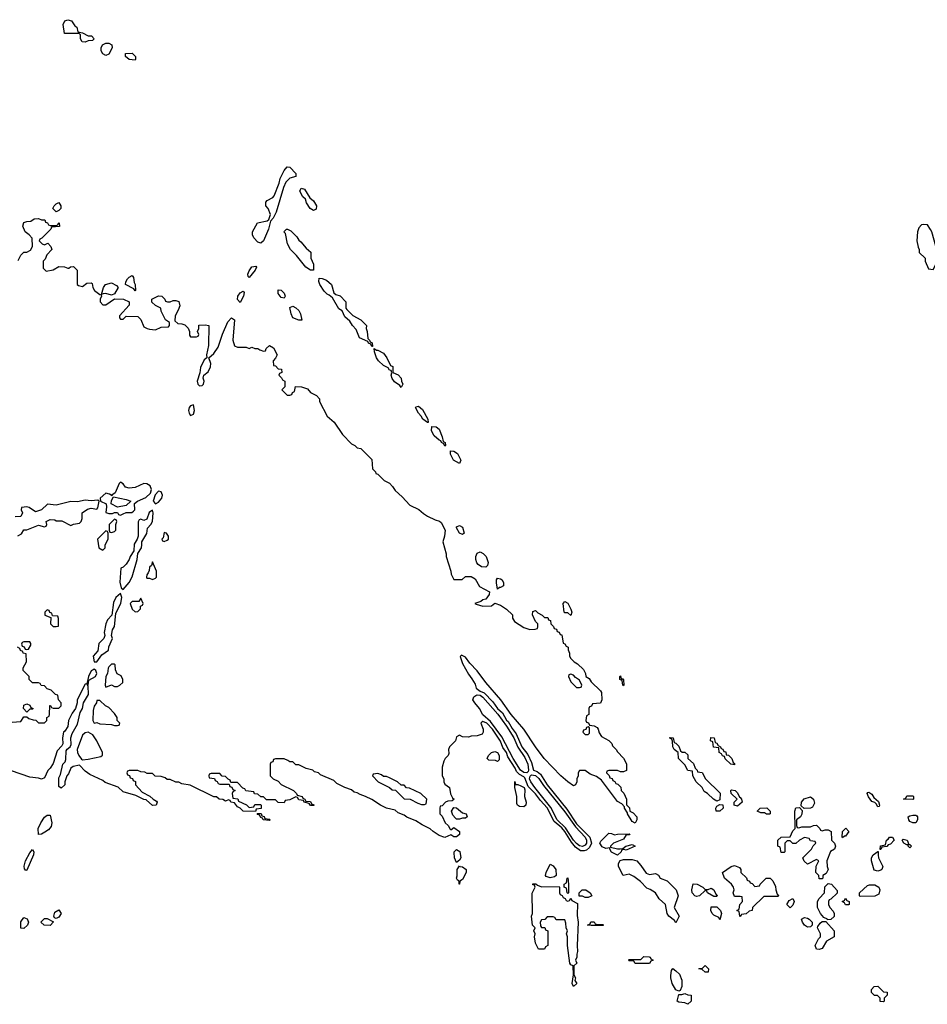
# Model space of a CAD drawing. Header units: inches. Extents: x 2792272 to 2951639, y 860504 to 1033803.
# Tile 76 of 209: x 2842101 to 2848309, y 981128 to 987862. Entities that reach past the tile are written whole.
import ezdxf

# ---------------------------------------------------------------- set-up
doc = ezdxf.new("R2010")
doc.units = ezdxf.units.IN
doc.header["$MEASUREMENT"] = 0
doc.layers.add('C8948', color=7, linetype='Continuous')

msp = doc.modelspace()

# ---------------------------------------------------------------- linework, layer by layer
at = {"layer": 'C8948', "color": 4}
for points, elevation in [([(2842550, 987708.7), (2842528, 987710), (2842518, 987730), (2842518, 987758), (2842507.3, 987767.3), (2842407.3, 987767.3), (2842398, 987830), (2842410, 987854), (2842430, 987862), (2842455.3, 987855.3), (2842479.6, 987819.6), (2842492, 987810), (2842498, 987778), (2842530, 987772), (2842570, 987752), (2842591.6, 987751.6), (2842611.1, 987731.1), (2842599.6, 987720.4), (2842570, 987718)], 8), ([(2842690, 987618), (2842670, 987628), (2842658, 987650), (2842658, 987670), (2842668, 987690), (2842690, 987702), (2842710, 987702), (2842732, 987690), (2842734, 987670), (2842710, 987626)], 8), ([(2842890, 987586), (2842849.1, 987589.1), (2842826, 987610), (2842826, 987630), (2842870, 987634), (2842894, 987610), (2842894, 987590)], 8), ([(2843750, 986334.5), (2843730, 986340.5), (2843702, 986370), (2843694, 986390), (2843694.5, 986410), (2843728.3, 986471.7), (2843793.6, 986486.4), (2843805.6, 986494.4), (2843817.2, 986530), (2843799.7, 986570), (2843785.6, 986590), (2843785.4, 986614.6), (2843794.9, 986625.1), (2843833.5, 986646.5), (2843842.6, 986657.4), (2843875.9, 986744.1), (2843883.8, 986776.2), (2843909.8, 986830.2), (2843930, 986855.8), (2843950, 986852.4), (2843990.6, 986810.6), (2843991, 986790), (2843950, 986778), (2843922, 986750), (2843905.8, 986714.2), (2843854.6, 986545.4), (2843835.3, 986504.7), (2843816, 986484), (2843803.1, 986430), (2843770, 986349.2)], 8), ([(2844110, 986558), (2844088, 986570), (2844062, 986610), (2844055.3, 986635.3), (2844038, 986650), (2844018, 986690), (2844026, 986710), (2844050, 986702), (2844084.7, 986644.7), (2844110, 986622), (2844131.3, 986590), (2844130, 986566)], 8), ([(2842350, 986548.7), (2842328, 986570), (2842338, 986590), (2842350, 986602), (2842370, 986612), (2842382, 986590), (2842382, 986570), (2842370, 986558)], 8), ([(2844110, 986148), (2844090, 986148.7), (2844058, 986170), (2843995.3, 986250), (2843954, 986290), (2843934, 986330), (2843919, 986399), (2843909, 986410), (2843926, 986430), (2843934, 986430), (2843956.9, 986416.9), (2843996.9, 986376.9), (2844010, 986354), (2844023.6, 986343.6), (2844059.6, 986299.6), (2844091.6, 986271.6), (2844092, 986230), (2844111.3, 986190)], 8), ([(2848279.6, 986460.4), (2848270, 986458), (2848250, 986438), (2848241, 986410), (2848238, 986350), (2848245.4, 986305.4), (2848254, 986290), (2848254, 986270), (2848294, 986230), (2848294, 986210), (2848318, 986158), (2848350, 986154), (2848378, 986210), (2848378, 986270), (2848368.4, 986288.4), (2848367.3, 986312.7), (2848339, 986410), (2848330, 986428), (2848310, 986458)], 12), ([(2843670, 986098), (2843664.7, 986104.7), (2843662.7, 986122.7), (2843670, 986144.7), (2843690, 986170.7), (2843716.9, 986176.9), (2843722, 986170), (2843711.3, 986150)], 8), ([(2842730, 985978), (2842690, 985988.7), (2842672, 985988), (2842662, 985982), (2842675.3, 986030), (2842688.7, 986051.3), (2842730, 986062), (2842763.6, 986043.6), (2842774, 986030), (2842750, 985986)], 8), ([(2842890, 986008), (2842882, 986022), (2842826, 986050), (2842828, 986070), (2842838, 986090), (2842850, 986102), (2842870, 986112), (2842879.6, 986099.6), (2842884.7, 986064.7), (2842891.1, 986051.1), (2842894, 986010)], 8), ([(2844510, 985626), (2844502, 985642), (2844486, 985650), (2844482, 985662), (2844425.2, 985685.2), (2844403.1, 985743.1), (2844378, 985770), (2844360.4, 985800.4), (2844326, 985830), (2844308, 985870), (2844285.2, 985885.2), (2844240.4, 985960.4), (2844219, 985979), (2844204.7, 985984.7), (2844184.7, 986004.7), (2844155.3, 986050), (2844148.4, 986071.6), (2844150, 986094), (2844170, 986092), (2844199.8, 986079.8), (2844234, 986050), (2844250, 985994), (2844263.6, 985983.6), (2844292.7, 985972.7), (2844331.6, 985931.6), (2844332, 985890), (2844339.6, 985879.6), (2844379.6, 985839.6), (2844434, 985810), (2844474, 985770), (2844472, 985750), (2844478, 985730), (2844482, 985682), (2844494, 985670), (2844498, 985658), (2844511.6, 985651.6), (2844514, 985626)], 8), ([(2843610, 985928.7), (2843590, 985948), (2843593.2, 985970), (2843610, 985994), (2843630, 986004.7), (2843635.9, 985995.9), (2843632.7, 985970)], 8), ([(2843910, 985958), (2843890, 985962), (2843882, 985970), (2843869, 985990), (2843870, 986014), (2843890, 986012), (2843910.9, 985990.9), (2843918, 985970)], 8), ([(2844030, 985806), (2844010, 985808), (2843970, 985822), (2843957.2, 985850), (2843950, 985894), (2843970, 985902), (2843990.9, 985890.9), (2844010, 985872), (2844021, 985850)], 8), ([(2844542, 985602), (2844550, 985602), (2844590, 985582), (2844612, 985550), (2844638, 985498), (2844654, 985490), (2844654, 985450), (2844690, 985434), (2844711.3, 985411.3), (2844712, 985390), (2844722, 985370), (2844710, 985346), (2844700.4, 985360.4), (2844665.6, 985385.6), (2844649.1, 985409.1), (2844642, 985430), (2844646, 985446), (2844642, 985462), (2844630, 985466), (2844622, 985482), (2844590, 985498), (2844555.3, 985530), (2844542, 985550), (2844528, 985590), (2844526, 985614)], 8), ([(2843290, 985228), (2843270, 985221.2), (2843260.7, 985210), (2843256.3, 985190), (2843260.7, 985170), (2843270, 985156), (2843290, 985164), (2843296.9, 985190)], 8), ([(2844890, 985106), (2844858, 985130), (2844848, 985150), (2844828, 985170), (2844808, 985210), (2844810, 985214), (2844830, 985218), (2844855.3, 985195.3), (2844892, 985130), (2844894, 985106)], 8), ([(2845010, 984946), (2845002, 984962), (2844986, 984970), (2844982, 984982), (2844970, 984986), (2844936.4, 985016.4), (2844918, 985050), (2844920.4, 985079.6), (2844950, 985078), (2844970, 985062), (2844992, 985010), (2844998, 984978), (2845012, 984970), (2845014, 984950)], 8), ([(2845110, 984826), (2845068, 984850), (2845048, 984890), (2845047.3, 984912.7), (2845070, 984912), (2845095.3, 984895.3), (2845118, 984850)], 8), ([(2842790, 984698), (2842782, 984690), (2842753.2, 984626.8), (2842732, 984610), (2842734, 984606), (2842716.5, 984616.5), (2842690, 984624), (2842651.3, 984590), (2842654, 984570), (2842692, 984550), (2842696, 984530), (2842691.6, 984491.6), (2842710, 984484.7), (2842735.3, 984484.7), (2842750, 984491.3), (2842770, 984492), (2842778, 984478), (2842790, 984474), (2842810, 984482), (2842830, 984491.3), (2842868.4, 984491.6), (2842880.4, 984499.6), (2842888, 984510), (2842887.3, 984552.7), (2842906, 984570), (2842965.2, 984594.8), (2842995.5, 984624.5), (2843002.7, 984650), (2842993.1, 984673.1), (2842970, 984686.6), (2842950, 984689.3), (2842890, 984662), (2842850, 984658), (2842825.1, 984665.1), (2842810, 984688)], 8), ([(2842770, 984528), (2842728, 984550), (2842730, 984574), (2842742, 984598), (2842830, 984580.7), (2842862, 984570), (2842830, 984539)], 8), ([(2843050, 984637.2), (2843026.8, 984613.2), (2843014.8, 984570), (2843030, 984551), (2843050, 984563), (2843072.8, 984590), (2843077.6, 984610), (2843070, 984634)], 8), ([(2842750, 984446), (2842714, 984410), (2842714, 984370), (2842718, 984358), (2842730, 984354), (2842750, 984362), (2842758, 984370), (2842758, 984410), (2842766, 984430), (2842762, 984442)], 8), ([(2843010, 984508), (2842987.5, 984492.5), (2842970, 984446), (2842950, 984438), (2842930, 984446), (2842918, 984442), (2842912.7, 984427.3), (2842910.7, 984329.3), (2842904.7, 984310), (2842884, 984276), (2842882.8, 984230), (2842856, 984190), (2842850.7, 984170), (2842830, 984138), (2842810, 984118), (2842794, 984110), (2842785.4, 984014.6), (2842796, 983976), (2842810, 983964.7), (2842850, 984012.7), (2842870, 984050.7), (2842905.6, 984170), (2842909.2, 984210.8), (2842933.5, 984250), (2842937.7, 984270), (2842935.6, 984290), (2842970, 984347.3), (2842975.9, 984384.1), (2842999, 984410), (2843008.7, 984430), (2843013.6, 984490)], 8), ([(2845130, 984342), (2845108.7, 984350), (2845090, 984386), (2845090, 984394), (2845110, 984402), (2845130.9, 984390.9), (2845142, 984350)], 8), ([(2842690, 984366), (2842634, 984310), (2842642, 984250), (2842670, 984234), (2842686, 984250), (2842686, 984270), (2842706, 984310), (2842706, 984350), (2842702, 984362)], 8), ([(2843090, 984355.3), (2843082, 984318), (2843074, 984310), (2843078, 984298), (2843090, 984294), (2843110, 984302), (2843118, 984310), (2843118, 984330), (2843106, 984350)], 8), ([(2845290, 984118), (2845260.4, 984120.4), (2845236.4, 984136.4), (2845228.4, 984148.4), (2845222, 984170), (2845222, 984190), (2845230, 984214), (2845250, 984222), (2845271.1, 984211.1), (2845290.8, 984190.8), (2845304.7, 984150), (2845302, 984130)], 8), ([(2843010, 984155.3), (2843002, 984130), (2842990, 984118), (2842986, 984094), (2842981, 984079), (2842970, 984066), (2842967.7, 984050), (2842970, 984042), (2842990, 984042), (2843010, 984034), (2843030, 984042), (2843038, 984050), (2843038, 984090)], 8), ([(2845370, 983968), (2845362, 984010), (2845362, 984030), (2845370, 984042), (2845390, 984038), (2845402, 984030), (2845411, 984010), (2845411.3, 983990), (2845390, 983978), (2845382, 983978)], 8), ([(2842790, 983938), (2842758, 983910), (2842744, 983876), (2842731.3, 983790), (2842701.6, 983758.4), (2842690.6, 983730), (2842678.8, 983670), (2842682.8, 983650), (2842676, 983630), (2842643.4, 983596.6), (2842635.2, 983544.8), (2842604.7, 983510), (2842611.3, 983471.3), (2842630, 983470.8), (2842662.9, 983517.1), (2842709.2, 983550), (2842710, 983572), (2842735.3, 983630), (2842729, 983650), (2842735.6, 983690), (2842750, 983711.3), (2842758.9, 983801.1), (2842792.3, 983872.3), (2842799.3, 983910)], 8), ([(2842930, 983906), (2842916.9, 983883.1), (2842870, 983883.7), (2842856.3, 983870), (2842870, 983831.3), (2842890, 983812), (2842910, 983814), (2842927.3, 983832.7), (2842928.4, 983851.6), (2842942, 983858), (2842946, 983870)], 8), ([(2845870, 983788), (2845850, 983806), (2845830, 983806), (2845826, 983810), (2845818, 983870), (2845830, 983882), (2845851.1, 983871.1), (2845872, 983830), (2845878, 983810)], 8), ([(2842290, 983826), (2842274, 983810), (2842274, 983790), (2842314, 983774), (2842312, 983730), (2842330, 983712), (2842350, 983712), (2842366, 983714), (2842367.3, 983767.3), (2842362, 983782), (2842326, 983786), (2842322, 983802), (2842307.3, 983807.3), (2842302, 983822)], 8), ([(2842170, 983606), (2842130, 983606), (2842118, 983602), (2842114, 983590), (2842118, 983578), (2842132.7, 983572.7), (2842138, 983558), (2842150, 983554), (2842162, 983558), (2842176.4, 983583.6), (2842176.4, 983596.4)], 8), ([(2842750, 983455.3), (2842730, 983453.2), (2842710, 983435.3), (2842706, 983426), (2842701, 983390), (2842691, 983370), (2842684.9, 983310), (2842690, 983298), (2842730, 983312), (2842750, 983302), (2842770, 983302), (2842786, 983310), (2842806, 983330), (2842806, 983350), (2842794.6, 983374.6), (2842768.4, 983388.4), (2842756.4, 983416.4), (2842755.3, 983450)], 8), ([(2845870, 983386), (2845858, 983382), (2845854, 983370), (2845870, 983334), (2845910, 983294), (2845930, 983294), (2845942, 983298), (2845946, 983310), (2845930, 983346), (2845902, 983362), (2845890, 983378)], 8), ([(2846214, 983354), (2846226, 983354), (2846232, 983348), (2846234, 983310), (2846230, 983306), (2846226, 983310), (2846222, 983342), (2846206, 983350), (2846206, 983370), (2846210, 983374)], 8), ([(2845570, 982711.9), (2845550, 982713.9), (2845526.4, 982730), (2845477, 982810), (2845398.2, 982958.2), (2845321.2, 983061.2), (2845268.9, 983108.9), (2845246.1, 983150), (2845213.2, 983190), (2845201.5, 983210), (2845208.5, 983231.5), (2845220, 983240), (2845230, 983244.2), (2845250, 983241.2), (2845270, 983229.3), (2845372.4, 983112.4), (2845431.3, 983031.3), (2845480.8, 982950), (2845507.5, 982887.5), (2845556.1, 982816.1), (2845577.6, 982770), (2845582.3, 982730), (2845579.7, 982720.3)], 4), ([(2842150, 983126), (2842128, 983150), (2842130, 983174), (2842150, 983182), (2842170, 983174), (2842178, 983158), (2842194, 983150), (2842190, 983146), (2842170, 983146)], 8), ([(2842650, 983206), (2842630, 983206), (2842626.8, 983190), (2842610, 983168), (2842603.7, 983136.3), (2842601.6, 983070), (2842610, 983051), (2842630, 983056), (2842650, 983046.8), (2842730, 983042), (2842750, 983034), (2842770, 983034), (2842782, 983038), (2842786, 983050), (2842768, 983068), (2842768, 983090), (2842750, 983118), (2842710, 983158), (2842688.9, 983168.9)], 8), ([(2842570, 982989), (2842550, 982984), (2842530, 982968.7), (2842493.4, 982870), (2842496.3, 982850), (2842505.5, 982830), (2842524, 982804), (2842530, 982801), (2842570, 982804.7), (2842656.4, 982823.6), (2842667.3, 982832.7), (2842668, 982850), (2842628, 982930), (2842602, 982970)], 8), ([(2845990, 983026), (2845978, 983022), (2845972.7, 983007.3), (2845958, 983002), (2845954, 982990), (2845970, 982974), (2845990, 982974), (2845998, 982982), (2845998, 983018)], 8), ([(2846870, 982518), (2846846, 982530), (2846806, 982570), (2846783.1, 982583.1), (2846768, 982610), (2846728.9, 982648.9), (2846706, 982690), (2846702, 982722), (2846670, 982726), (2846650, 982766), (2846608.4, 982808.4), (2846606, 982850), (2846578, 982870), (2846568.9, 982888.9), (2846567.3, 982927.3), (2846562, 982942), (2846550, 982946), (2846547.3, 982952.7), (2846571.1, 982951.1), (2846578, 982918), (2846590, 982914), (2846610, 982894), (2846622, 982862), (2846632.7, 982852.7), (2846651.6, 982851.6), (2846670, 982834), (2846672, 982810), (2846710, 982774), (2846722, 982742), (2846734, 982730), (2846738, 982718), (2846770, 982714), (2846792, 982670), (2846892.7, 982572.7), (2846890, 982526)], 8), ([(2846990, 982766), (2846966, 982770), (2846927.3, 982807.3), (2846922, 982822), (2846907.3, 982827.3), (2846902, 982842), (2846886, 982850), (2846882, 982882), (2846847.3, 982887.3), (2846842, 982922), (2846826, 982930), (2846827.3, 982952.7), (2846852, 982950), (2846858, 982918), (2846870, 982914), (2846878, 982898), (2846894, 982890), (2846898, 982878), (2846910, 982874), (2846918, 982858), (2846930, 982854), (2846934, 982834), (2846950, 982832), (2846972, 982810), (2846982, 982782), (2846990, 982774)], 8), ([(2845370, 982788), (2845355.3, 982795.3), (2845310, 982798), (2845298, 982810), (2845308.7, 982830), (2845329.3, 982850.7), (2845350, 982858), (2845370, 982851.3), (2845381, 982830), (2845379.6, 982800.4)], 8), ([(2844550, 982706), (2844518, 982702), (2844514, 982690), (2844554, 982650), (2844631.6, 982611.6), (2844650, 982594), (2844672.7, 982592.7), (2844730, 982534), (2844771.6, 982531.6), (2844823.6, 982503.6), (2844850, 982494), (2844870, 982494), (2844882, 982498), (2844886, 982530), (2844846, 982570), (2844767.3, 982607.3), (2844748, 982608), (2844730, 982626), (2844710, 982626), (2844686, 982650), (2844630, 982678), (2844610, 982686), (2844590, 982686), (2844576.4, 982696.4)], 8), ([(2845950, 982207.1), (2845930, 982211.3), (2845908.8, 982228.8), (2845889.9, 982249.9), (2845834.6, 982334.6), (2845778.5, 982390), (2845733.8, 982473.8), (2845623.7, 982610), (2845597.4, 982650), (2845589.1, 982670.9), (2845591.7, 982688.3), (2845602.8, 982697.2), (2845630, 982692.8), (2845651.7, 982671.7), (2845684.3, 982624.3), (2845830, 982445), (2845901.7, 982341.7), (2845967.8, 982270), (2845978.5, 982250), (2845979.1, 982230), (2845970, 982217.4)], 4), ([(2845492, 982632), (2845508, 982632), (2845530, 982622.8), (2845550.6, 982610.6), (2845555.9, 982595.9), (2845554.8, 982550), (2845564.7, 982510), (2845562, 982490), (2845550, 982478), (2845520.4, 982480.4), (2845506, 982490), (2845502, 982502), (2845502, 982550), (2845488.4, 982611.6), (2845488.4, 982651.6)], 8), ([(2847010, 982482), (2846988, 982490), (2846988.7, 982510), (2847008, 982530), (2846968, 982570), (2846966, 982590), (2846970, 982594), (2846994, 982590), (2847010, 982574), (2847023.6, 982543.6), (2847030, 982542), (2847038, 982530), (2847042, 982510)], 8), ([(2847970, 982478), (2847959, 982499), (2847949, 982509), (2847930, 982515.3), (2847906.3, 982546.3), (2847898, 982570), (2847903.1, 982576.9), (2847910, 982578), (2847930, 982564.7), (2847943.5, 982543.5), (2847975.3, 982515.3), (2847982, 982490), (2847979.6, 982480.4)], 8), ([(2846890, 982449), (2846866, 982450), (2846862, 982470), (2846870, 982482), (2846890, 982494), (2846910, 982492), (2846912, 982470)], 8), ([(2847467.3, 982467.3), (2847446, 982486), (2847448, 982510), (2847466.6, 982533.4), (2847510, 982546), (2847530.9, 982530.9), (2847536.9, 982503.1), (2847523.6, 982476.4), (2847510, 982468.7)], 8), ([(2848210, 982528), (2848146, 982530), (2848162, 982538), (2848170, 982554), (2848210, 982554), (2848214, 982550), (2848214, 982530)], 8), ([(2843810, 982386), (2843766, 982390), (2843762, 982402), (2843750, 982406), (2843742, 982422), (2843730, 982426), (2843726, 982434), (2843752.7, 982432.7), (2843758, 982418), (2843772.7, 982412.7), (2843778, 982398), (2843810, 982394), (2843814, 982390)], 8), ([(2845090, 982395.3), (2845081.2, 982401.2), (2845062.7, 982422.7), (2845055.3, 982450), (2845070, 982474), (2845090, 982472), (2845130, 982438), (2845154, 982430), (2845162, 982410), (2845150, 982402), (2845130, 982402), (2845110, 982395.3)], 8), ([(2847210, 982428), (2847196.4, 982436.4), (2847170, 982438), (2847146, 982450), (2847166, 982470), (2847210.9, 982470.9), (2847234, 982450), (2847234, 982430), (2847230, 982428)], 8), ([(2847430, 982334), (2847450, 982342), (2847510, 982342), (2847530, 982352), (2847550, 982354), (2847574, 982330), (2847578, 982318), (2847590, 982314), (2847610, 982322), (2847630, 982322), (2847652, 982310), (2847654, 982250), (2847674, 982230), (2847682, 982210), (2847674, 982190), (2847646, 982174), (2847622, 982110), (2847624.7, 982070), (2847631.1, 982048.9), (2847616.9, 982023.1), (2847594, 982010), (2847594, 981990), (2847590, 981986), (2847570, 981986), (2847566, 982010), (2847546, 982030), (2847548, 982072), (2847566, 982110), (2847550, 982118), (2847490, 982086), (2847467.3, 982107.3), (2847458, 982130), (2847518, 982190), (2847528, 982212), (2847546, 982230), (2847542, 982242), (2847510, 982246), (2847502, 982262), (2847470, 982268), (2847434, 982250), (2847410, 982228), (2847388.4, 982228.4), (2847370, 982246), (2847350, 982246), (2847334, 982230), (2847334, 982170), (2847330, 982166), (2847310, 982166), (2847302, 982202), (2847286, 982210), (2847286, 982250), (2847310, 982272), (2847370, 982274), (2847390, 982314), (2847406, 982330), (2847402, 982450), (2847410, 982472), (2847434, 982474), (2847452.7, 982452.7), (2847451.1, 982428.9), (2847442, 982410), (2847414, 982390), (2847414, 982350), (2847418, 982338)], 8), ([(2842230, 982289), (2842227.1, 982330), (2842245.7, 982370), (2842270, 982408.5), (2842290, 982422.4), (2842310, 982421), (2842322.3, 982370), (2842316.7, 982343.3), (2842297.8, 982322.2), (2842273.7, 982306.3), (2842250, 982291.6)], 8), ([(2848210, 982368.7), (2848190, 982378), (2848182, 982390), (2848178, 982410), (2848190, 982418), (2848210, 982422), (2848230, 982422), (2848236.9, 982416.9), (2848242, 982410), (2848242, 982390), (2848230, 982368.7)], 8), ([(2846170, 982286), (2846190, 982291), (2846274, 982294), (2846270, 982286), (2846250, 982286), (2846230, 982258), (2846162, 982230), (2846142, 982210), (2846142, 982202), (2846190, 982191.3), (2846208.4, 982191.6), (2846227.3, 982192.7), (2846246, 982210), (2846290, 982222), (2846312, 982210), (2846250, 982182), (2846234, 982186), (2846218, 982182), (2846214, 982170), (2846190, 982148.7), (2846150, 982168.7), (2846138, 982190), (2846138, 982198), (2846110, 982193.2), (2846085.8, 982205.8), (2846069.4, 982230), (2846075.5, 982244.5), (2846130, 982298), (2846150, 982296)], 8), ([(2847730, 982266), (2847726, 982270), (2847728, 982310), (2847751.6, 982331.6), (2847771.3, 982310), (2847750, 982278), (2847742, 982278)], 8), ([(2847986, 982186), (2847988.7, 982211.3), (2848022, 982218), (2848029.3, 982250.7), (2848042, 982258), (2848050, 982271), (2848072, 982272), (2848082, 982250), (2848056.9, 982223.1), (2848042, 982218), (2848031.6, 982208.4), (2847998, 982202), (2847990, 982186)], 8), ([(2848182, 982222), (2848190, 982222), (2848202, 982210), (2848190, 982198), (2848178, 982210), (2848178, 982218), (2848170, 982218), (2848148.7, 982230), (2848138, 982250), (2848143.1, 982256.9), (2848171.3, 982250)], 8), ([(2842144, 982044), (2842133.6, 982053.6), (2842132.7, 982072.7), (2842141.7, 982110), (2842170, 982163), (2842190, 982186.8), (2842197, 982170), (2842195.8, 982150), (2842150, 982045.2)], 8), ([(2845090, 982098), (2845074.5, 982130), (2845073.2, 982166.8), (2845073.2, 982170), (2845090, 982186.8), (2845112.4, 982172.4), (2845119.1, 982130), (2845110, 982114)], 8), ([(2847970, 982039), (2847945.2, 982045.2), (2847928, 982110), (2847928, 982130), (2847938, 982150), (2847970, 982174), (2847974, 982174), (2847972, 982148), (2847976, 982130), (2848004.7, 982070), (2847998, 982050), (2847990, 982045.2)], 8), ([(2846410, 982016), (2846450, 982022), (2846470, 982011.3), (2846482, 981990), (2846530, 981972), (2846590.7, 981910.7), (2846604.7, 981870), (2846578, 981790), (2846612, 981730), (2846590, 981686), (2846580.4, 981700.4), (2846542, 981730), (2846529.2, 981750), (2846518, 981810), (2846475.3, 981850), (2846449.4, 981889.4), (2846413.6, 981913.6), (2846390, 981922), (2846347.2, 981967.2), (2846302.9, 982002.9), (2846270, 982019), (2846228, 982010), (2846198, 982070), (2846198, 982090), (2846208.9, 982111.1), (2846230, 982118), (2846290, 982118.8), (2846322, 982110), (2846350, 982078), (2846385.5, 982025.5)], 8), ([(2845110, 981949.2), (2845106, 981950), (2845106, 981970), (2845096.4, 981976.4), (2845089.2, 981990), (2845093.6, 982006.4), (2845093.2, 982050), (2845110, 982074), (2845111.1, 982071.1), (2845130, 982067.3), (2845154.8, 982050), (2845154, 982030), (2845130, 981982), (2845112, 981970)], 8), ([(2845730, 981993.2), (2845703.1, 982003.1), (2845698, 982010), (2845702.7, 982030), (2845730, 982086), (2845750, 982076), (2845768, 982050), (2845770, 982008), (2845759.8, 982000.2)], 8), ([(2847130, 981934), (2847162, 981938), (2847166, 981950), (2847206, 981990), (2847234, 981990), (2847251.6, 981971.6), (2847270, 981934), (2847272, 981910), (2847282, 981882), (2847292, 981870), (2847290, 981866), (2847190, 981866), (2847114, 981790), (2847111.1, 981768.9), (2847090, 981766), (2847070, 981746), (2847038, 981742), (2847030, 981726), (2847026, 981730), (2847022, 981762), (2847006, 981770), (2847022, 981778), (2847026, 981810), (2847046, 981830), (2847042, 981862), (2847030, 981866), (2846990, 981866), (2846982, 981890), (2846988.7, 981910), (2846984, 981930), (2846968.7, 981950), (2846922, 981990), (2846908, 982030), (2846968, 982070), (2846990, 982078), (2847023.6, 982063.6), (2847034, 982050), (2847034, 982030), (2847072.7, 981992.7), (2847078, 981978), (2847094, 981970), (2847098, 981958), (2847110, 981954)], 8), ([(2845850, 981886), (2845846, 981890), (2845842, 981922), (2845826, 981930), (2845826, 981950), (2845842, 981958), (2845846, 981990), (2845850, 981992), (2845854, 981950), (2845854, 981890)], 8), ([(2847626, 981706), (2847626, 981710), (2847602, 981722), (2847578, 981750), (2847558, 981790), (2847558, 981830), (2847568.9, 981851.1), (2847606, 981890), (2847608, 981932), (2847630, 981954), (2847654, 981950), (2847692.7, 981907.3), (2847692.7, 981887.3), (2847650, 981846), (2847638, 981842), (2847634, 981830), (2847634, 981810), (2847642, 981790), (2847665.4, 981765.4), (2847671.3, 981750), (2847670.9, 981729.1), (2847650, 981708)], 8), ([(2845670, 981932), (2845790, 981934), (2845794, 981930), (2845794, 981890), (2845798, 981878), (2845812.7, 981872.7), (2845818, 981858), (2845832.7, 981852.7), (2845838, 981838), (2845850, 981834), (2845862, 981838), (2845870, 981854), (2845878, 981838), (2845916.9, 981816.9), (2845914.4, 981734.4), (2845921, 981690), (2845914, 981530), (2845917.3, 981490), (2845911, 981470), (2845911.3, 981450), (2845902, 981430), (2845910.8, 981409.2), (2845892, 981390), (2845892, 981330), (2845902, 981310), (2845898, 981290), (2845910.8, 981270), (2845890, 981248.7), (2845879, 981270), (2845888.7, 981330), (2845886, 981390), (2845870, 981398), (2845864, 981410), (2845848, 981530), (2845848, 981590), (2845842, 981610), (2845848, 981630), (2845838, 981650), (2845836.4, 981683.6), (2845830, 981706), (2845770, 981706), (2845762, 981722), (2845750, 981726), (2845710, 981726), (2845692.7, 981707.3), (2845670, 981706), (2845662, 981690), (2845663.6, 981663.6), (2845670, 981654), (2845692.7, 981652.7), (2845698, 981638), (2845714, 981630), (2845714, 981530), (2845698, 981522), (2845690, 981506), (2845650, 981506), (2845630, 981546), (2845622, 981590), (2845628, 981610), (2845618, 981630), (2845626, 981650), (2845608.7, 981670), (2845602, 981730), (2845608, 981750), (2845607.3, 981887.3), (2845626, 981930), (2845622, 981942), (2845610, 981946), (2845610, 981952), (2845631.3, 981951.3), (2845642, 981942)], 8), ([(2845970, 981858), (2845950, 981868), (2845928, 981868), (2845928, 981890), (2845949.4, 981910.6), (2845974, 981910), (2846002, 981890), (2846014, 981870), (2846010, 981868), (2845990, 981858)], 8), ([(2846790, 981914), (2846810, 981914), (2846830, 981922), (2846850, 981912), (2846862, 981882), (2846872, 981870), (2846870, 981866), (2846850, 981866), (2846806, 981890), (2846802, 981902), (2846790, 981906), (2846750.7, 981869.3), (2846730, 981865.2), (2846718, 981870), (2846701.2, 981890), (2846699, 981910), (2846708.7, 981951.3), (2846734, 981950), (2846774, 981930)], 8), ([(2847850, 981866), (2847846, 981870), (2847846, 981890), (2847900.2, 981939.8), (2847914.6, 981945.4), (2847950, 981946), (2847978, 981930), (2847984.7, 981910), (2847978, 981882), (2847950, 981868)], 8), ([(2847370, 981788), (2847348.9, 981811.1), (2847363.1, 981836.9), (2847390, 981851.3), (2847398, 981830), (2847390, 981806)], 8), ([(2847750, 981808), (2847742, 981822), (2847726, 981830), (2847742, 981838), (2847750, 981854), (2847758, 981838), (2847774, 981830), (2847774, 981810), (2847770, 981808)], 8), ([(2842350, 981715.3), (2842340.2, 981720.2), (2842335.3, 981730), (2842342.7, 981757.3), (2842370, 981774), (2842384.7, 981750), (2842370, 981724)], 8), ([(2846890, 981706), (2846882, 981722), (2846850, 981738), (2846838, 981750), (2846828, 981770), (2846830, 981794), (2846870, 981794), (2846894, 981770), (2846902, 981750)], 8), ([(2842130, 981646), (2842108.7, 981648.7), (2842110, 981692), (2842130, 981722), (2842152, 981712), (2842162, 981690), (2842154, 981670)], 8), ([(2842310, 981666), (2842268.4, 981668.4), (2842246, 981690), (2842270, 981714), (2842290, 981714), (2842331.6, 981691.6)], 8), ([(2846050, 981674), (2846090, 981674), (2846094, 981670), (2846090, 981666), (2846010, 981666), (2845986, 981670), (2846002, 981678), (2846008.4, 981691.6), (2846030, 981692), (2846038, 981678)], 8), ([(2847490, 981655.3), (2847470, 981668.7), (2847455.3, 981690), (2847448.9, 981711.1), (2847470, 981722), (2847490, 981718), (2847502, 981710), (2847522, 981690), (2847522, 981670), (2847510, 981658)], 8), ([(2847570, 981502), (2847550, 981506), (2847542, 981530), (2847564, 981576), (2847578, 981590), (2847578, 981610), (2847558, 981650), (2847560.4, 981659.6), (2847576.4, 981683.6), (2847590, 981694), (2847614, 981694), (2847670.9, 981630.9), (2847672, 981590), (2847619.6, 981560.4), (2847590, 981508.7)], 8), ([(2846310, 981406), (2846302, 981422), (2846270, 981426), (2846266, 981430), (2846270, 981434), (2846350, 981434), (2846370, 981454), (2846407.3, 981452.7), (2846414, 981450), (2846418, 981438), (2846434, 981430), (2846418, 981422), (2846410, 981406)], 8), ([(2846610, 981218), (2846590, 981228), (2846564, 981270), (2846554, 981310), (2846554.6, 981325.4), (2846560.4, 981359.6), (2846568, 981372), (2846590, 981358), (2846613.7, 981333.7), (2846630, 981294), (2846631.1, 981248.9), (2846618, 981222)], 8), ([(2846790, 981348), (2846770, 981366), (2846746, 981370), (2846750, 981374), (2846770, 981374), (2846790, 981394), (2846811.6, 981371.6), (2846810, 981348)], 8), ([(2848010, 981146), (2847987.3, 981147.3), (2847986, 981170), (2847967.3, 981187.3), (2847948.4, 981188.4), (2847928.4, 981208.4), (2847928, 981230), (2847946, 981250), (2847970, 981252), (2848010, 981214), (2848034, 981210), (2848034, 981190), (2848014, 981170), (2848014, 981150)], 8), ([(2846670, 981128), (2846650, 981138), (2846610, 981142), (2846598, 981150), (2846610, 981194), (2846630, 981194), (2846650, 981202), (2846670, 981192), (2846694, 981190), (2846694, 981150)], 8)]:
    msp.add_lwpolyline(points, close=True, dxfattribs=dict(at, elevation=elevation))
at = {"layer": 'C8948', "color": 4, "elevation": 8}
for points in [[(2842090, 986214), (2842108.7, 986251.3), (2842128.7, 986271.3), (2842150, 986272), (2842175.3, 986284.7), (2842188, 986310), (2842187.3, 986367.3), (2842166, 986390), (2842138, 986410), (2842122, 986450), (2842130, 986474), (2842150, 986482), (2842176.4, 986483.6), (2842200.4, 986499.6), (2842230, 986502), (2842250, 986494), (2842272.7, 986492.7), (2842278, 986478), (2842292, 986472), (2842298, 986458), (2842310, 986454), (2842350, 986454), (2842362, 986458), (2842366, 986470), (2842371.6, 986471.6), (2842372.7, 986447.3), (2842318, 986442), (2842314, 986430), (2842272.7, 986387.3), (2842252.7, 986367.3), (2842238, 986362), (2842234, 986350), (2842254, 986330), (2842270, 986322), (2842292.7, 986332.7), (2842314, 986310), (2842322, 986290), (2842286, 986254), (2842275.3, 986224.7), (2842262, 986210), (2842262, 986162), (2842282, 986142), (2842330, 986151.3), (2842370, 986174), (2842407.3, 986172.7), (2842430, 986162), (2842438, 986162), (2842448.4, 986171.6), (2842470, 986174), (2842494, 986150), (2842494, 986050), (2842503.6, 986043.6), (2842530, 986038), (2842560.4, 986059.6), (2842590, 986062), (2842598, 986058), (2842602, 986030), (2842612, 986010), (2842650, 985982), (2842659.6, 985979.6), (2842662, 985970), (2842651.3, 985950), (2842651.6, 985931.6), (2842670, 985912), (2842690, 985911.3), (2842750, 985954), (2842810.9, 985950.9), (2842850, 985932), (2842851, 985909), (2842783.6, 985836.4), (2842783.6, 985823.6), (2842790, 985814), (2842810, 985814), (2842830, 985834), (2842910, 985831.3), (2842930.9, 985810.9), (2842950, 985762), (2842974, 985750), (2842990, 985744.7), (2843030, 985742), (2843070, 985758), (2843118, 985762), (2843126, 985770), (2843126, 985790), (2843098, 985810), (2843068.4, 985868.4), (2843066, 985890), (2843030, 985908), (2843006, 985930), (2843006, 985950), (2843050, 985974), (2843074, 985970), (2843094, 985950), (2843098, 985938), (2843112.7, 985932.7), (2843130, 985932), (2843150, 985942), (2843170, 985942), (2843190, 985934), (2843196, 985904), (2843185.4, 985874.6), (2843163.6, 985836.4), (2843162, 985802), (2843183.6, 985783.6), (2843210, 985782), (2843230, 985774), (2843252.7, 985752.7), (2843262, 985730), (2843263.6, 985703.6), (2843270, 985694), (2843310, 985694), (2843322, 985698), (2843326, 985710), (2843318, 985730), (2843326, 985750), (2843327.3, 985772.7), (2843370, 985774), (2843394, 985770), (2843393, 985633), (2843378, 985570), (2843382, 985550), (2843364, 985536), (2843337.1, 985482.9), (2843334, 985446), (2843314.9, 985390), (2843319.1, 985370), (2843330, 985357.3), (2843350, 985360.5), (2843359.5, 985370), (2843362.9, 985390), (2843357, 985410), (2843361.2, 985430), (2843390, 985454.4), (2843407, 985487), (2843409.5, 985510), (2843395.3, 985550), (2843430, 985579.1), (2843458.2, 985621.8), (2843488, 985712), (2843524.4, 985795.6), (2843550, 985822), (2843570.5, 985810), (2843558, 985670), (2843571.6, 985631.6), (2843590, 985622), (2843650, 985622), (2843670, 985614), (2843690, 985622), (2843710, 985614), (2843730, 985614), (2843743.6, 985603.6), (2843770, 985594), (2843782, 985598), (2843787.3, 985612.7), (2843810, 985634), (2843836.9, 985616.9), (2843862, 985570), (2843850, 985546), (2843834, 985530), (2843838, 985498), (2843850, 985494), (2843870, 985474), (2843892.7, 985472.7), (2843894, 985450), (2843878, 985442), (2843874, 985430), (2843892.7, 985412.7), (2843898, 985398), (2843914, 985390), (2843914, 985350), (2843894, 985330), (2843930, 985294), (2843950, 985294), (2843962, 985298), (2843967.3, 985312.7), (2843982, 985318), (2843987.3, 985352.7), (2844028, 985352), (2844070, 985338), (2844090, 985312), (2844131.1, 985291.1), (2844152, 985270), (2844152, 985250), (2844204.7, 985150), (2844252, 985110), (2844310, 985024.7), (2844370, 984962), (2844394, 984950), (2844410, 984934), (2844434, 984930), (2844510, 984854), (2844514, 984790), (2844534, 984770), (2844538, 984758), (2844550, 984754), (2844594, 984710), (2844631.1, 984691.1), (2844652, 984670), (2844670, 984642), (2844718, 984598), (2844770, 984541), (2844832.2, 984512.2), (2844863.7, 984483.7), (2844890, 984467.3), (2844942, 984442), (2844973, 984433), (2844983.5, 984423.5), (2845010.8, 984370), (2845007.3, 984330), (2844996, 984290), (2845018, 984210), (2845018, 984190), (2845051.1, 984091.1), (2845052, 984070), (2845070, 984034), (2845127.3, 984032.7), (2845150, 984054), (2845190, 984054), (2845216.9, 984036.9), (2845245.4, 983985.4), (2845314, 983950), (2845312, 983930), (2845290, 983898), (2845270, 983895.3), (2845256, 983884), (2845214, 983870), (2845223.6, 983863.6), (2845270, 983852), (2845327.3, 983852.7), (2845350, 983872), (2845390, 983858), (2845430, 983831.3), (2845470.8, 983790.8), (2845472, 983770), (2845485.4, 983745.4), (2845550, 983704.7), (2845590, 983692), (2845627.3, 983692.7), (2845642, 983698), (2845646, 983710), (2845646, 983730), (2845630, 983746), (2845608.4, 983791.6), (2845610, 983814), (2845630, 983822), (2845645.4, 983805.4), (2845674, 983790), (2845690, 983774), (2845712.7, 983772.7), (2845718, 983758), (2845732.7, 983752.7), (2845734, 983730), (2845752.7, 983712.7), (2845758, 983698), (2845772.7, 983692.7), (2845778, 983678), (2845790, 983674), (2845798, 983658), (2845810, 983654), (2845818, 983598), (2845830, 983594), (2845838, 983578), (2845851.6, 983571.6), (2845852.7, 983552.7), (2845862, 983530), (2845862, 983510), (2845870, 983494), (2845894, 983470), (2845916.9, 983456.9), (2845956.9, 983416.9), (2845971.6, 983391.6), (2845974, 983370), (2845996.9, 983356.9), (2846010, 983334), (2846072.7, 983272.7), (2846079.6, 983259.6), (2846082, 983210), (2846072.7, 983187.3), (2846018, 983182), (2846012.7, 983167.3), (2845998, 983162), (2845994, 983150), (2845994, 983110), (2845978, 983102), (2845974, 983070), (2845978, 983058), (2845992.7, 983052.7), (2845998, 983038), (2846030, 983032), (2846050, 983022), (2846058, 983010), (2846063.6, 982983.6), (2846079.6, 982959.6), (2846130, 982932), (2846150.9, 982910.9), (2846156.9, 982896.9), (2846182, 982870), (2846190, 982854), (2846231.6, 982811.6), (2846251.6, 982771.6), (2846252.7, 982727.3), (2846230, 982718), (2846210, 982718), (2846190, 982726), (2846130, 982726), (2846118, 982722), (2846114, 982710), (2846132.7, 982692.7), (2846138, 982678), (2846152.7, 982672.7), (2846158, 982658), (2846172.7, 982652.7), (2846178, 982638), (2846192.7, 982632.7), (2846212.7, 982612.7), (2846214, 982590), (2846232.7, 982572.7), (2846251.6, 982531.6), (2846252.7, 982492.7), (2846271.6, 982471.6), (2846274, 982450), (2846296.9, 982436.9), (2846322, 982410), (2846322, 982390), (2846312, 982368), (2846290, 982378), (2846258, 982430), (2846258, 982438), (2846238, 982470), (2846238, 982478), (2846219, 982499), (2846190, 982515.3), (2846081.2, 982661.2), (2846046.3, 982686.3), (2846002.7, 982702.7), (2845970, 982728), (2845930, 982726), (2845922, 982710), (2845922, 982690), (2845912, 982670), (2845912, 982650), (2845902, 982630), (2845890, 982622), (2845850, 982649), (2845802, 982690), (2845689.2, 982809.2), (2845629.4, 982889.4), (2845549.3, 983010), (2845462.7, 983110), (2845392.3, 983210), (2845289.6, 983329.6), (2845230, 983409), (2845180.9, 983460.9), (2845150, 983502), (2845123.6, 983516.4), (2845114, 983506), (2845130, 983458), (2845170, 983386), (2845194.9, 983354.9), (2845217, 983317), (2845224.4, 983290), (2845250.7, 983270), (2845279.2, 983259.2), (2845336.8, 983196.8), (2845368.4, 983150), (2845402.4, 983122.4), (2845430, 983072.4), (2845442.9, 983062.9), (2845470, 983014.9), (2845497.5, 982977.5), (2845534.9, 982890), (2845576.7, 982836.7), (2845601.9, 982781.9), (2845616.5, 982730), (2845639.6, 982719.6), (2845662.3, 982702.3), (2845710, 982629.2), (2845843.3, 982463.3), (2845910, 982363), (2846001.5, 982270), (2846012.2, 982230), (2845999, 982201), (2845978, 982182), (2845963.2, 982176.8), (2845938, 982178), (2845902.5, 982202.5), (2845875.9, 982235.9), (2845830.8, 982310.8), (2845810, 982334.6), (2845757.5, 982377.5), (2845710, 982470.7), (2845662.7, 982522.7), (2845630, 982568.3), (2845578.7, 982618.7), (2845556.8, 982676.8), (2845550, 982684.8), (2845519, 982699), (2845499.8, 982719.8), (2845490, 982743.6), (2845441, 982821), (2845430, 982849.6), (2845404.9, 982884.9), (2845390, 982927.3), (2845334.5, 983010), (2845297.3, 983050), (2845270, 983062), (2845261.3, 983058.7), (2845256.3, 983050), (2845270.6, 983009.4), (2845270.7, 982989.3), (2845264.7, 982975.3), (2845230, 982964), (2845190, 982962), (2845170, 982955.3), (2845130, 982958), (2845110, 982968), (2845090, 982958), (2845081, 982930), (2845041, 982890), (2845034.8, 982870), (2845036.9, 982843.1), (2845032, 982830), (2845012, 982810), (2845002, 982790), (2844992, 982750), (2844992, 982690), (2845002, 982670), (2845002, 982650), (2845010, 982634), (2845042, 982610), (2845046.8, 982566.8), (2845061, 982541), (2845074, 982530), (2845059.6, 982520.4), (2845030, 982518), (2845014, 982510), (2844990, 982486), (2844978, 982482), (2844974, 982470), (2844974, 982430), (2844990, 982414), (2845012, 982370), (2845032, 982350), (2845045.4, 982325.4), (2845050, 982322), (2845070, 982338), (2845110, 982311), (2845110, 982288.7), (2845090, 982273.2), (2845070, 982274), (2845050, 982288), (2845010, 982268.7), (2844970, 982282), (2844929.1, 982309.1), (2844908.9, 982328.9), (2844854.6, 982354.6), (2844810, 982382), (2844750, 982408), (2844730, 982422), (2844690, 982438), (2844670, 982455.3), (2844609.2, 982469.2), (2844569.1, 982489.1), (2844510, 982528), (2844466, 982550), (2844430, 982562), (2844410, 982575.3), (2844390, 982578), (2844370, 982595.3), (2844326, 982610), (2844270, 982638), (2844250, 982658), (2844158, 982698), (2844146, 982710), (2844118, 982718), (2844106, 982730), (2844060.4, 982740.4), (2844010, 982766), (2843990, 982766), (2843970, 982786), (2843950, 982786), (2843936.4, 982796.4), (2843910, 982806), (2843850, 982806), (2843838, 982802), (2843832.7, 982787.3), (2843818, 982782), (2843814, 982770), (2843814, 982690), (2843834, 982670), (2843870, 982654), (2843890, 982632), (2843974, 982590), (2843994, 982570), (2843998, 982558), (2844034, 982550), (2844038, 982538), (2844052, 982532), (2844058, 982518), (2844090, 982514), (2844098, 982498), (2844112, 982492), (2844112, 982488), (2844090, 982488), (2844082, 982502), (2844046, 982510), (2844042, 982522), (2844010, 982526), (2844002, 982542), (2843990, 982546), (2843950, 982526), (2843918, 982522), (2843910, 982506), (2843868.4, 982508.4), (2843850, 982526), (2843790, 982526), (2843770, 982546), (2843750, 982546), (2843730, 982566), (2843707.3, 982567.3), (2843702, 982582), (2843647.3, 982587.3), (2843642, 982602), (2843627.3, 982607.3), (2843590, 982646), (2843546, 982646), (2843542, 982662), (2843527.3, 982667.3), (2843510, 982686), (2843487.3, 982687.3), (2843470, 982706), (2843410, 982706), (2843398, 982702), (2843394, 982690), (2843398, 982678), (2843432.7, 982672.7), (2843438, 982658), (2843452.7, 982652.7), (2843458, 982638), (2843470, 982634), (2843534, 982634), (2843538, 982618), (2843552.7, 982612.7), (2843558, 982598), (2843574, 982590), (2843558, 982582), (2843554, 982570), (2843558, 982538), (2843592.7, 982532.7), (2843598, 982518), (2843652.7, 982492.7), (2843670, 982474), (2843702, 982478), (2843710, 982494), (2843750, 982494), (2843754, 982490), (2843752.7, 982467.3), (2843718, 982462), (2843714, 982446), (2843630, 982448.7), (2843608.4, 982468.4), (2843590, 982478), (2843570, 982506), (2843546, 982510), (2843542, 982522), (2843530, 982526), (2843510, 982518), (2843490, 982528), (2843466, 982530), (2843447.3, 982547.3), (2843430, 982548), (2843267.3, 982627.3), (2843210, 982635.3), (2843190, 982648), (2843170, 982648), (2843130, 982666), (2843110, 982666), (2843096.4, 982676.4), (2843070, 982686), (2843028.4, 982688.4), (2843010, 982706), (2842972.7, 982707.3), (2842956.4, 982716.4), (2842930, 982718), (2842910, 982726), (2842850, 982726), (2842838, 982722), (2842834, 982710), (2842838, 982698), (2842852.7, 982692.7), (2842858, 982678), (2842872.7, 982672.7), (2842878, 982658), (2842892.7, 982652.7), (2842894, 982630), (2842939.6, 982579.6), (2842991.6, 982551.6), (2843014, 982530), (2843036.9, 982516.9), (2843042, 982510), (2843034, 982490), (2843010, 982488.7), (2842967.3, 982527.3), (2842950, 982528), (2842895.3, 982555.3), (2842810, 982582), (2842774, 982614), (2842685.2, 982645.2), (2842670, 982658), (2842580.2, 982700.2), (2842550, 982722), (2842510, 982764), (2842466.6, 982753.4), (2842450, 982744), (2842434.6, 982705.4), (2842422.8, 982690), (2842410.7, 982650), (2842410.6, 982630), (2842386, 982606), (2842370, 982618), (2842370, 982678), (2842381.2, 982698.8), (2842397, 982770), (2842412.8, 982787.2), (2842418, 982802), (2842419.1, 982860.9), (2842426.5, 982873.5), (2842447, 982890), (2842454.2, 982905.8), (2842451.5, 982950), (2842460.8, 982979.2), (2842496.6, 983043.4), (2842516, 983124), (2842530, 983152), (2842537, 983190), (2842572.2, 983247.8), (2842570, 983306), (2842562, 983318), (2842570, 983314), (2842574.6, 983345.4), (2842619, 983370), (2842629, 983390), (2842622, 983410), (2842610, 983419), (2842603.5, 983416.5), (2842590, 983408.7), (2842571.3, 983370), (2842559.6, 983320.4), (2842550, 983318), (2842494.8, 983210), (2842494.8, 983190), (2842482.8, 983150), (2842460.4, 983119.6), (2842434.8, 983070), (2842430, 983028.7), (2842410, 982995.3), (2842402, 982990), (2842394.8, 982950), (2842395.5, 982910), (2842390, 982895.3), (2842358.5, 982861.5), (2842330, 982775.3), (2842310, 982742), (2842293.7, 982726.3), (2842270, 982678), (2842250, 982668.7), (2842230, 982675.3), (2842170, 982682), (2842045.2, 982725.2)], [(2842088.4, 984331.6), (2842114.6, 984345.4), (2842130, 984374), (2842150, 984374), (2842230, 984404.7), (2842270, 984394), (2842282, 984398), (2842286, 984410), (2842282, 984430), (2842310, 984444.7), (2842342, 984442), (2842350, 984434), (2842390, 984434), (2842450, 984402), (2842468.9, 984411.1), (2842510, 984418), (2842522, 984430), (2842528.7, 984450), (2842528, 984490), (2842565.6, 984514.4), (2842590, 984521), (2842630, 984514), (2842636.4, 984523.6), (2842646, 984570), (2842636.4, 984576.4), (2842590, 984572), (2842550, 984576), (2842495.9, 984564.1), (2842450, 984566), (2842350, 984541.2), (2842291.6, 984548.4), (2842250.4, 984509.6), (2842210, 984497.2), (2842165.6, 984525.6), (2842150, 984529.2), (2842114, 984526), (2842112, 984510), (2842120.7, 984490), (2842110, 984465.2), (2842070, 984461.2)], [(2842050, 983058), (2842110, 983062), (2842130, 983094), (2842150, 983094), (2842163.6, 983083.6), (2842192.7, 983072.7), (2842211.6, 983071.6), (2842230, 983054), (2842270, 983054), (2842286, 983070), (2842286, 983090), (2842302, 983098), (2842306, 983110), (2842307.3, 983172.7), (2842312.7, 983172.7), (2842318, 983158), (2842330, 983154), (2842370, 983154), (2842386, 983170), (2842386, 983190), (2842366, 983210), (2842362, 983242), (2842347.3, 983247.3), (2842316.4, 983276.4), (2842290, 983286), (2842270, 983306), (2842247.3, 983307.3), (2842242, 983322), (2842230, 983326), (2842190, 983326), (2842166, 983350), (2842166, 983370), (2842126, 983410), (2842126, 983430), (2842148, 983470), (2842146, 983526), (2842126, 983530), (2842122, 983542), (2842107.3, 983547.3), (2842102, 983562), (2842086, 983570)]]:
    msp.add_lwpolyline(points, dxfattribs=at)

doc.saveas('drawing.dxf')
